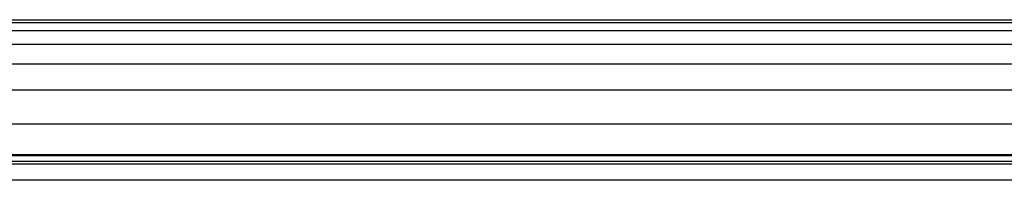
# Model space of a CAD drawing. Header units: inches. Extents: x 67073 to 287261, y -76160 to 48412.
# Tile 51 of 117: x 83806 to 83825, y -42150 to -42147. Entities that reach past the tile are written whole.
import ezdxf

# ---------------------------------------------------------------- set-up
doc = ezdxf.new("R2010")
doc.units = ezdxf.units.IN
doc.header["$MEASUREMENT"] = 0
doc.layers.add('DVM_INDOOR', color=7, linetype='Continuous')
doc.layers.add('DVM_USER', color=7, linetype='Continuous')

# ---------------------------------------------------------------- blocks, each defined once
blk = doc.blocks.new('RAC_ID_WM_AIRISE_WF_820x299x215_WF_F')
at = {"layer": 'DVM_INDOOR', "color": 0}
for p, q in [((-357.01, 0), (357.01, 0)), ((357.01, -0.8), (-357.06, -0.8)), ((357.01, -2.97), (-357.01, -2.97)), ((357.01, -6.63), (-357.01, -6.63)), ((357.01, -11.88), (-357.01, -11.88)), ((357.01, -18.82), (-357.01, -18.82)), ((-348.21, -27.72), (350.37, -27.72)), ((0, -36), (-353.63, -35.92)), ((343.72, -36), (0, -36)), ((353.22, -37.82), (-352.05, -37.82)), ((383.19, -42.79), (-383.2, -42.79))]:
    blk.add_line(p, q, dxfattribs=at)
for points, degree in [([(-343.72, -36.18), (0, -36.18)], 1), ([(0, -36.18), (343.72, -36.18)], 1), ([(-46.19, -38.41), (83.99, -38.41), (214.18, -38.41), (344.36, -38.41)], 3)]:
    blk.add_open_spline(points, degree=degree, dxfattribs=at)
blk = doc.blocks.new('DVM_DIAGRAM_SYSTEM1')
at = {"color": 7, "xscale": 0.73170731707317, "yscale": 0.73170731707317, "zscale": 0.73170731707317}
blk.add_blockref('RAC_ID_WM_AIRISE_WF_820x299x215_WF_F', (4926.7, -639.38), dxfattribs=at)

msp = doc.modelspace()

# ---------------------------------------------------------------- block references
at = {"layer": 'DVM_USER', "xscale": 0.1000000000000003, "yscale": 0.1000000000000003, "zscale": 0.1000000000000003}
msp.add_blockref('DVM_DIAGRAM_SYSTEM1', (83313.637, -42083.072, 0), dxfattribs=at)

doc.saveas('drawing.dxf')
